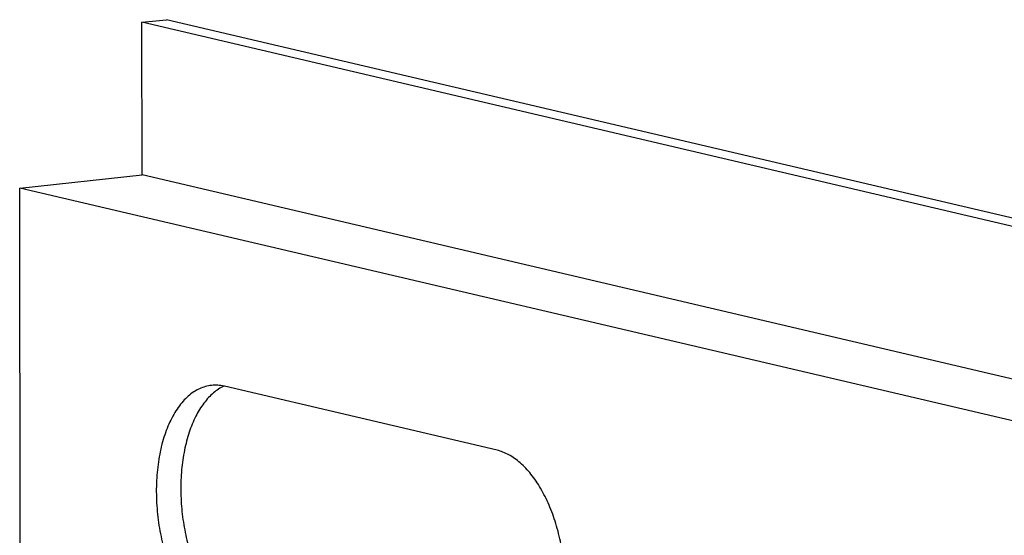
# Model space of a CAD drawing. Header units: millimetres. Extents: x 0 to 2731, y -3524 to -2222.
# Tile 216 of 221: x 2505 to 2545, y -2521 to -2500. Entities that reach past the tile are written whole.
import ezdxf

# ---------------------------------------------------------------- set-up
doc = ezdxf.new("R2010")
doc.units = ezdxf.units.MM
doc.header["$LTSCALE"] = 46.255
doc.layers.add('00_COMPONENTS', color=7, linetype='CONTINUOUS')

msp = doc.modelspace()

# ---------------------------------------------------------------- linework, layer by layer
at = {"layer": '00_COMPONENTS', "color": 7}
for p, q in [((2510.144, -2500.19), (2511.141, -2500.084)), ((2510.15, -2506.411), (2510.144, -2500.19)), ((2546.396, -2508.694), (2510.144, -2500.19)), ((2546.396, -2508.354), (2511.141, -2500.084)), ((2505.163, -2506.942), (2510.15, -2506.411)), ((2621.326, -2532.49), (2510.15, -2506.411)), ((2505.185, -2529.062), (2505.163, -2506.942)), ((2616.338, -2533.02), (2505.163, -2506.942)), ((2524.625, -2517.628), (2513.507, -2515.02))]:
    msp.add_line(p, q, dxfattribs=at)
msp.add_arc((2513.121, -2516.665), 1.689, 76.7984, 77.3602, dxfattribs=at)
for points, knots in [([(2512.983, -2514.986), (2512.899, -2514.995), (2512.731, -2515.027), (2512.486, -2515.118), (2512.251, -2515.251), (2512.027, -2515.424), (2511.816, -2515.635), (2511.547, -2515.975), (2511.257, -2516.489), (2510.994, -2517.203), (2510.816, -2518.007), (2510.727, -2518.876), (2510.73, -2519.781), (2510.826, -2520.691), (2511.011, -2521.577), (2511.278, -2522.41), (2511.62, -2523.161), (2512.024, -2523.807), (2512.415, -2524.252), (2512.749, -2524.53), (2512.999, -2524.695), (2513.254, -2524.819), (2513.43, -2524.875), (2513.517, -2524.895)], [0, 0, 0, 0, 0.021339, 0.04309, 0.06563, 0.089272, 0.114254, 0.140737, 0.198428, 0.262418, 0.331958, 0.405794, 0.482343, 0.559834, 0.636434, 0.710367, 0.780043, 0.844199, 0.902068, 0.928635, 0.953697, 0.977407, 1, 1, 1, 1]), ([(2513.491, -2515.017), (2513.415, -2515.052), (2513.265, -2515.135), (2513.054, -2515.293), (2512.854, -2515.485), (2512.598, -2515.793), (2512.316, -2516.258), (2512.053, -2516.905), (2511.863, -2517.638), (2511.749, -2518.435), (2511.717, -2519.274), (2511.766, -2520.129), (2511.895, -2520.977), (2512.101, -2521.791), (2512.377, -2522.549), (2512.716, -2523.228), (2513.107, -2523.809), (2513.479, -2524.208), (2513.794, -2524.458), (2514.029, -2524.606), (2514.269, -2524.718), (2514.433, -2524.77), (2514.515, -2524.789)], [0, 0, 0, 0, 0.022048, 0.045092, 0.069343, 0.094949, 0.150475, 0.211853, 0.278559, 0.349615, 0.423741, 0.499462, 0.575209, 0.649412, 0.720591, 0.787457, 0.849021, 0.904742, 0.930441, 0.954777, 0.977894, 1, 1, 1, 1]), ([(2513.491, -2515.016), (2513.407, -2514.998), (2513.238, -2514.973), (2513.067, -2514.977), (2512.983, -2514.986)], [0, 0, 0, 0, 0.504751, 1, 1, 1, 1]), ([(2525.648, -2527.401), (2525.724, -2527.366), (2525.874, -2527.282), (2526.085, -2527.124), (2526.285, -2526.932), (2526.541, -2526.625), (2526.823, -2526.159), (2527.086, -2525.512), (2527.276, -2524.779), (2527.39, -2523.982), (2527.422, -2523.144), (2527.373, -2522.288), (2527.244, -2521.441), (2527.038, -2520.626), (2526.762, -2519.869), (2526.423, -2519.189), (2526.032, -2518.608), (2525.66, -2518.209), (2525.345, -2517.959), (2525.11, -2517.811), (2524.87, -2517.699), (2524.706, -2517.647), (2524.625, -2517.628)], [0, 0, 0, 0, 0.022048, 0.045092, 0.069343, 0.094949, 0.150475, 0.211853, 0.278559, 0.349615, 0.423741, 0.499462, 0.575209, 0.649412, 0.720591, 0.787457, 0.849021, 0.904742, 0.930441, 0.954777, 0.977894, 1, 1, 1, 1])]:
    msp.add_open_spline(points, degree=3, knots=knots, dxfattribs=at)

doc.saveas('drawing.dxf')
